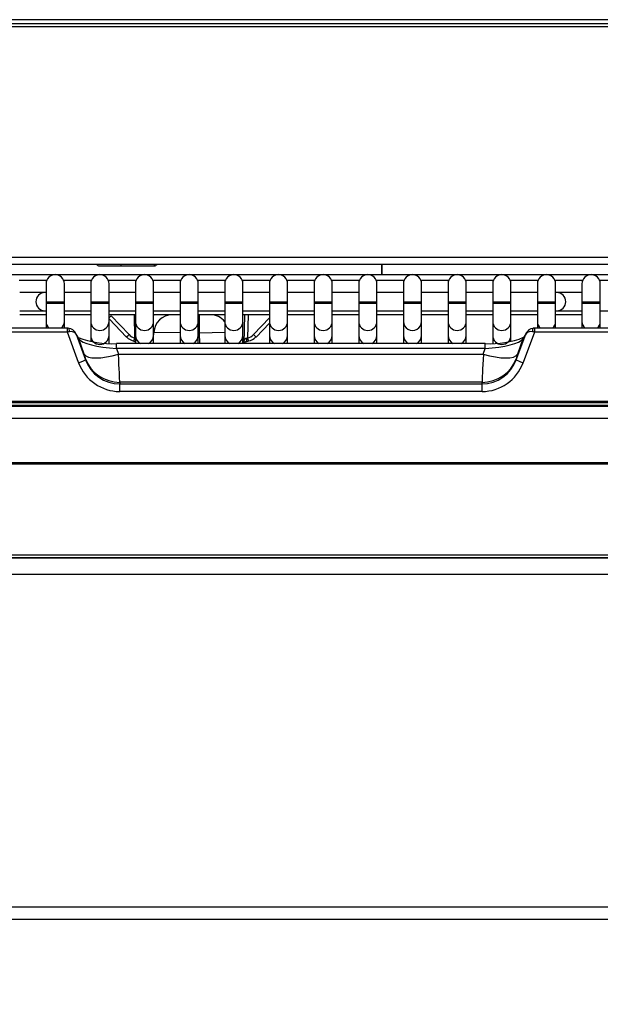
# Model space of a CAD drawing. Header units: millimetres. Extents: x 14 to 274, y 0 to 191.
# Tile 25 of 59: x 67 to 75, y 126 to 139. Entities that reach past the tile are written whole.
import ezdxf
from ezdxf.enums import TextEntityAlignment as Align

# ---------------------------------------------------------------- set-up
doc = ezdxf.new("R2010")
doc.units = ezdxf.units.MM
doc.layers.add('134.136_BW4_CTM-', color=7, linetype='Continuous')
doc.layers.add('Standard', color=7, linetype='Continuous')
doc.styles.add('SEACAD_Arial', font='arial.ttf')
doc.dimstyles.new('ISO', dxfattribs={"dimtxt": 3, "dimasz": 3, "dimexe": 1.5, "dimexo": 1.5, "dimgap": 0.75, "dimtad": 1, "dimlfac": 10, "dimtxsty": 'SEACAD_Arial', "dimblk1": '_SE_FILLED', "dimblk2": '_SE_FILLED', "dimsah": 1, "dimcen": 1.5, "dimazin": 0, "dimtfac": 0.7, "dimtdec": 3, "dimtmove": 0, "dimatfit": 3, "dimfxl": 1, "dimarcsym": 0})

# ---------------------------------------------------------------- blocks, each defined once
blk = doc.blocks.new('SE1')
at = {"layer": '134.136_BW4_CTM-', "color": 7, "linetype": 'Continuous'}
for p, q in [((58.436, 13.069), (29.681, 13.069)), ((29.912, 13.019), (58.205, 13.019)), ((58.205, 12.97), (29.912, 12.97)), ((58.705, 9.72), (29.412, 9.72)), ((29.454, 9.818), (58.663, 9.818)), ((41.599, 9.7), (41.599, 9.72)), ((42.049, 9.72), (42.049, 9.7)), ((45.16, 9.72), (45.16, 9.58)), ((45.17, 9.58), (45.17, 9.72)), ((39.204, 9.58), (58.349, 9.58)), ((41.299, 9.7), (41.599, 9.7)), ((41.599, 9.7), (42.049, 9.7)), ((40.58, 9.501), (40.2, 9.501)), ((40.57, 9.454), (40.57, 9.204)), ((41.191, 9.501), (40.811, 9.501)), ((40.82, 9.204), (40.82, 9.454)), ((41.181, 9.454), (41.181, 9.204)), ((41.802, 9.501), (41.422, 9.501)), ((41.431, 9.204), (41.431, 9.454)), ((41.792, 9.454), (41.792, 9.204)), ((42.413, 9.501), (42.033, 9.501)), ((42.042, 9.204), (42.042, 9.454)), ((42.403, 9.454), (42.403, 9.204)), ((43.024, 9.501), (42.644, 9.501)), ((42.653, 9.204), (42.653, 9.454)), ((43.014, 9.454), (43.014, 9.204)), ((43.635, 9.501), (43.255, 9.501)), ((43.264, 9.204), (43.264, 9.454)), ((43.625, 9.454), (43.625, 9.204)), ((44.246, 9.501), (43.866, 9.501)), ((43.875, 9.204), (43.875, 9.454)), ((44.236, 9.454), (44.236, 9.204)), ((44.857, 9.501), (44.477, 9.501)), ((44.486, 9.204), (44.486, 9.454)), ((44.847, 9.454), (44.847, 9.204)), ((45.468, 9.501), (45.088, 9.501)), ((45.097, 9.204), (45.097, 9.454)), ((45.458, 9.454), (45.458, 9.204)), ((46.079, 9.501), (45.699, 9.501)), ((45.708, 9.204), (45.708, 9.454)), ((46.069, 9.454), (46.069, 9.204)), ((46.69, 9.501), (46.31, 9.501)), ((46.319, 9.204), (46.319, 9.454)), ((46.68, 9.454), (46.68, 9.204)), ((47.301, 9.501), (46.921, 9.501)), ((46.93, 9.204), (46.93, 9.454)), ((47.291, 9.454), (47.291, 9.204)), ((47.912, 9.501), (47.532, 9.501)), ((47.541, 9.204), (47.541, 9.454)), ((47.902, 9.454), (47.902, 9.204)), ((48.523, 9.501), (48.143, 9.501)), ((48.152, 9.204), (48.152, 9.454)), ((40.555, 9.334), (40.209, 9.334)), ((40.57, 9.334), (40.555, 9.334)), ((41.181, 9.334), (40.82, 9.334)), ((41.792, 9.334), (41.431, 9.334)), ((42.403, 9.334), (42.042, 9.334)), ((43.014, 9.334), (42.653, 9.334)), ((43.625, 9.334), (43.264, 9.334)), ((44.236, 9.334), (43.875, 9.334)), ((44.847, 9.334), (44.486, 9.334)), ((45.458, 9.334), (45.097, 9.334)), ((46.069, 9.334), (45.708, 9.334)), ((46.68, 9.334), (46.319, 9.334)), ((47.291, 9.334), (46.93, 9.334)), ((47.555, 9.334), (47.541, 9.334)), ((47.902, 9.334), (47.555, 9.334)), ((40.82, 9.204), (40.57, 9.204)), ((40.57, 9.204), (40.57, 9.184)), ((40.82, 9.184), (40.57, 9.184)), ((40.57, 9.184), (40.57, 8.938)), ((40.82, 9.184), (40.82, 9.204)), ((40.82, 8.938), (40.82, 9.184)), ((41.431, 9.204), (41.181, 9.204)), ((41.181, 9.204), (41.181, 9.184)), ((41.431, 9.184), (41.181, 9.184)), ((41.181, 9.184), (41.181, 8.938)), ((41.431, 9.184), (41.431, 9.204)), ((41.431, 8.938), (41.431, 9.184)), ((42.042, 9.204), (41.792, 9.204)), ((41.792, 9.204), (41.792, 9.184)), ((42.042, 9.184), (41.792, 9.184)), ((41.792, 9.184), (41.792, 8.938)), ((42.042, 9.184), (42.042, 9.204)), ((42.042, 8.938), (42.042, 9.184)), ((42.653, 9.204), (42.403, 9.204)), ((42.403, 9.204), (42.403, 9.184)), ((42.653, 9.184), (42.403, 9.184)), ((42.403, 9.184), (42.403, 8.938)), ((42.653, 9.184), (42.653, 9.204)), ((42.653, 8.938), (42.653, 9.184)), ((43.264, 9.204), (43.014, 9.204)), ((43.014, 9.204), (43.014, 9.184)), ((43.264, 9.184), (43.014, 9.184)), ((43.014, 9.184), (43.014, 8.938)), ((43.264, 9.184), (43.264, 9.204)), ((43.264, 8.938), (43.264, 9.184)), ((43.875, 9.204), (43.625, 9.204)), ((43.625, 9.204), (43.625, 9.184)), ((43.875, 9.184), (43.625, 9.184)), ((43.625, 9.184), (43.625, 8.938)), ((43.875, 9.184), (43.875, 9.204)), ((43.875, 8.938), (43.875, 9.184)), ((44.486, 9.204), (44.236, 9.204)), ((44.236, 9.204), (44.236, 9.184)), ((44.486, 9.184), (44.236, 9.184)), ((44.236, 9.184), (44.236, 8.938)), ((44.486, 9.184), (44.486, 9.204)), ((44.486, 8.938), (44.486, 9.184)), ((45.097, 9.204), (44.847, 9.204)), ((44.847, 9.204), (44.847, 9.184)), ((45.097, 9.184), (44.847, 9.184)), ((44.847, 9.184), (44.847, 8.938)), ((45.097, 9.184), (45.097, 9.204)), ((45.097, 8.938), (45.097, 9.184)), ((45.708, 9.204), (45.458, 9.204)), ((45.458, 9.204), (45.458, 9.184)), ((45.708, 9.184), (45.458, 9.184)), ((45.458, 9.184), (45.458, 8.938)), ((45.708, 9.184), (45.708, 9.204)), ((45.708, 8.938), (45.708, 9.184)), ((46.319, 9.204), (46.069, 9.204)), ((46.069, 9.204), (46.069, 9.184)), ((46.319, 9.184), (46.069, 9.184)), ((46.069, 9.184), (46.069, 8.938)), ((46.319, 9.184), (46.319, 9.204)), ((46.319, 8.938), (46.319, 9.184)), ((46.93, 9.204), (46.68, 9.204)), ((46.68, 9.204), (46.68, 9.184)), ((46.93, 9.184), (46.68, 9.184)), ((46.68, 9.184), (46.68, 8.938)), ((46.93, 9.184), (46.93, 9.204)), ((46.93, 8.938), (46.93, 9.184)), ((47.541, 9.204), (47.291, 9.204)), ((47.291, 9.204), (47.291, 9.184)), ((47.541, 9.184), (47.291, 9.184)), ((47.291, 9.184), (47.291, 8.938)), ((47.541, 9.184), (47.541, 9.204)), ((47.541, 8.938), (47.541, 9.184)), ((48.152, 9.204), (47.902, 9.204)), ((47.902, 9.204), (47.902, 9.184)), ((48.152, 9.184), (47.902, 9.184)), ((47.902, 9.184), (47.902, 8.938)), ((48.152, 9.184), (48.152, 9.204)), ((48.152, 8.938), (48.152, 9.184)), ((40.209, 9.084), (40.555, 9.084)), ((40.555, 9.084), (40.57, 9.084)), ((40.82, 9.084), (41.181, 9.084)), ((41.431, 9.084), (41.792, 9.084)), ((42.042, 9.084), (42.403, 9.084)), ((42.653, 9.084), (43.014, 9.084)), ((43.264, 9.084), (43.625, 9.084)), ((43.875, 9.084), (44.236, 9.084)), ((44.486, 9.084), (44.847, 9.084)), ((45.097, 9.084), (45.458, 9.084)), ((45.708, 9.084), (46.069, 9.084)), ((46.319, 9.084), (46.68, 9.084)), ((46.93, 9.084), (47.291, 9.084)), ((47.541, 9.084), (47.555, 9.084)), ((47.555, 9.084), (47.902, 9.084)), ((48.152, 9.084), (48.513, 9.084)), ((40.57, 9.03), (40.209, 9.03)), ((40.57, 8.938), (40.57, 8.846)), ((41.181, 9.03), (40.82, 9.03)), ((40.82, 8.846), (40.82, 8.938)), ((41.181, 8.938), (41.181, 8.746)), ((41.792, 9.03), (41.431, 9.03)), ((41.431, 8.974), (41.669, 8.725)), ((41.431, 8.746), (41.431, 8.938)), ((41.459, 9.015), (41.705, 8.758)), ((41.784, 8.714), (41.779, 9.03)), ((41.792, 8.938), (41.792, 8.746)), ((42.403, 9.03), (42.042, 9.03)), ((42.042, 8.746), (42.042, 8.938)), ((42.403, 8.938), (42.403, 8.746)), ((43.014, 9.03), (42.653, 9.03)), ((42.653, 8.746), (42.653, 8.938)), ((42.667, 8.78), (42.667, 9.03)), ((43.014, 8.938), (43.014, 8.746)), ((43.625, 9.03), (43.264, 9.03)), ((43.264, 8.746), (43.264, 8.938)), ((43.283, 9.03), (43.276, 8.635)), ((43.333, 9.03), (43.328, 8.714)), ((43.407, 8.758), (43.625, 8.987)), ((43.443, 8.725), (43.625, 8.916)), ((43.625, 8.938), (43.625, 8.746)), ((44.236, 9.03), (43.875, 9.03)), ((43.875, 8.746), (43.875, 8.938)), ((44.236, 8.938), (44.236, 8.746)), ((44.847, 9.03), (44.486, 9.03)), ((44.486, 8.746), (44.486, 8.938)), ((44.847, 8.938), (44.847, 8.746)), ((45.458, 9.03), (45.097, 9.03)), ((45.097, 8.746), (45.097, 8.938)), ((45.458, 8.938), (45.458, 8.746)), ((46.069, 9.03), (45.708, 9.03)), ((45.708, 8.746), (45.708, 8.938)), ((46.069, 8.938), (46.069, 8.746)), ((46.68, 9.03), (46.319, 9.03)), ((46.319, 8.746), (46.319, 8.938)), ((46.68, 8.938), (46.68, 8.746)), ((47.291, 9.03), (46.93, 9.03)), ((46.93, 8.746), (46.93, 8.938)), ((47.291, 8.938), (47.291, 8.846)), ((47.902, 9.03), (47.541, 9.03)), ((47.541, 8.846), (47.541, 8.938)), ((47.902, 8.938), (47.902, 8.846)), ((48.152, 8.846), (48.152, 8.938)), ((40.861, 8.846), (28.371, 8.846)), ((40.861, 8.793), (28.371, 8.793)), ((40.861, 8.793), (40.861, 8.846)), ((41.015, 8.374), (40.861, 8.793)), ((41.012, 8.716), (40.97, 8.785)), ((41.02, 8.698), (40.98, 8.764)), ((40.98, 8.764), (41.109, 8.413)), ((42.042, 8.789), (42.045, 8.789)), ((42.042, 8.712), (42.045, 8.789)), ((42.403, 8.781), (42.045, 8.789)), ((42.667, 8.78), (42.653, 8.78)), ((43.014, 8.788), (42.667, 8.78)), ((42.672, 8.635), (42.667, 8.78)), ((47.003, 8.413), (47.132, 8.764)), ((47.132, 8.764), (47.092, 8.698)), ((47.251, 8.793), (47.097, 8.374)), ((47.142, 8.785), (47.1, 8.716)), ((47.251, 8.846), (47.251, 8.793)), ((59.741, 8.846), (47.251, 8.846)), ((59.741, 8.793), (47.251, 8.793)), ((41.091, 8.491), (41.02, 8.698)), ((41.181, 8.746), (41.181, 8.666)), ((41.431, 8.641), (41.431, 8.746)), ((41.533, 8.569), (41.533, 8.635)), ((46.579, 8.635), (41.533, 8.635)), ((41.792, 8.712), (41.784, 8.714)), ((41.792, 8.746), (41.792, 8.635)), ((42.042, 8.635), (42.042, 8.746)), ((42.403, 8.746), (42.403, 8.635)), ((42.653, 8.635), (42.653, 8.746)), ((43.014, 8.746), (43.014, 8.635)), ((43.264, 8.635), (43.264, 8.746)), ((43.315, 8.71), (43.328, 8.714)), ((43.625, 8.746), (43.625, 8.635)), ((43.875, 8.635), (43.875, 8.746)), ((44.236, 8.746), (44.236, 8.635)), ((44.486, 8.635), (44.486, 8.746)), ((44.847, 8.746), (44.847, 8.635)), ((45.097, 8.635), (45.097, 8.746)), ((45.458, 8.746), (45.458, 8.635)), ((45.708, 8.635), (45.708, 8.746)), ((46.069, 8.746), (46.069, 8.635)), ((46.319, 8.635), (46.319, 8.746)), ((46.579, 8.569), (46.579, 8.635)), ((46.68, 8.746), (46.68, 8.641)), ((46.93, 8.666), (46.93, 8.746)), ((47.092, 8.698), (47.021, 8.491)), ((46.579, 8.569), (41.533, 8.569)), ((41.533, 8.569), (41.56, 8.491)), ((46.552, 8.491), (46.579, 8.569)), ((41.109, 8.413), (41.109, 8.426)), ((41.56, 8.491), (46.552, 8.491)), ((47.003, 8.426), (47.003, 8.413)), ((46.534, 8.105), (41.578, 8.105)), ((41.578, 8.105), (41.578, 8.083)), ((46.534, 8.083), (46.534, 8.105)), ((41.578, 8.083), (46.534, 8.083)), ((41.578, 7.98), (41.578, 8.083)), ((46.534, 7.98), (41.578, 7.98)), ((46.534, 7.98), (46.534, 8.083)), ((60.006, 7.842), (28.106, 7.842)), ((28.106, 7.829), (60.006, 7.829)), ((60.006, 7.786), (28.106, 7.786)), ((28.237, 7.777), (59.875, 7.777)), ((28.237, 7.777), (59.875, 7.777)), ((55.988, 7.61), (32.119, 7.61)), ((29.761, 7.009), (58.351, 7.009)), ((58.351, 6.983), (29.761, 6.983)), ((28.106, 5.744), (60.006, 5.744)), ((60.006, 5.7), (28.106, 5.7)), ((28.341, 5.7), (59.812, 5.7)), ((59.877, 5.475), (28.276, 5.475)), ((28.276, 0.926), (59.877, 0.926)), ((59.796, 0.75), (28.357, 0.75))]:
    blk.add_line(p, q, dxfattribs=at)
for centre, radius, start, end in [((41.299, 9.75), 0.05, 216.8699, 270), ((42.049, 9.75), 0.05, 270, 323.1301), ((40.695, 9.454), 0.125, 0, 180), ((41.306, 9.454), 0.125, 0, 180), ((41.917, 9.454), 0.125, 0, 180), ((42.528, 9.454), 0.125, 0, 180), ((43.139, 9.454), 0.125, 0, 180), ((43.75, 9.454), 0.125, 0, 180), ((44.361, 9.454), 0.125, 0, 180), ((44.972, 9.454), 0.125, 0, 180), ((45.583, 9.454), 0.125, 0, 180), ((46.194, 9.454), 0.125, 0, 180), ((46.805, 9.454), 0.125, 0, 180), ((47.416, 9.454), 0.125, 0, 180), ((48.027, 9.454), 0.125, 0, 180), ((40.555, 9.209), 0.125, 90, 270), ((47.555, 9.209), 0.125, 270, 90), ((42.295, 8.78), 0.35, 134.4153, 136.1844), ((42.295, 8.78), 0.25, 90, 177.9924), ((42.817, 8.78), 0.25, 37.8808, 90), ((40.859, 8.539), 0.307, 86.268, 89.702), ((47.253, 8.539), 0.307, 90.2991, 93.7309), ((41.464, 9.863), 1.23, 248.2599, 273.2155), ((41.832, 8.966), 0.305, 257.8256, 262.461), ((43.278, 8.913), 0.252, 275.2331, 283.4091), ((46.65, 9.865), 1.231, 266.7286, 291.6429)]:
    blk.add_arc(centre, radius, start, end, dxfattribs=at)
for centre, major_axis, ratio, start_param, end_param in [((40.695, 8.938), (0.125, 0), 0.984808, 3.141593, 3.980629), ((40.695, 8.938), (0.125, 0), 0.984808, 5.444149, 6.283185), ((41.306, 8.938), (0.125, 0), 0.984808, 3.141593, 6.283185), ((41.459, 9.017), (0.0361, 0.0346), 0.025227, 3.80761, 4.688263), ((41.917, 8.938), (0.125, 0), 0.984808, 3.141593, 6.283185), ((42.528, 8.938), (0.125, 0), 0.984808, 3.141593, 6.283185), ((43.139, 8.938), (0.125, 0), 0.984808, 3.141593, 6.283185), ((43.75, 8.938), (0.125, 0), 0.984808, 3.141593, 6.283185), ((44.361, 8.938), (0.125, 0), 0.984808, 3.141593, 6.283185), ((44.972, 8.938), (0.125, 0), 0.984808, 3.141593, 6.283185), ((45.583, 8.938), (-0.125, 0), 0.984808, 0, 3.141593), ((46.194, 8.938), (0.125, 0), 0.984808, 3.141593, 6.283185), ((46.805, 8.938), (0.125, 0), 0.984808, 3.141593, 6.283185), ((47.416, 8.938), (0.125, 0), 0.984808, 3.141593, 3.980629), ((47.416, 8.938), (0.125, 0), 0.984808, 5.444149, 6.283185), ((48.027, 8.938), (0.125, 0), 0.984808, 3.141593, 3.980629), ((48.027, 8.938), (0.125, 0), 0.984808, 5.444149, 6.283185), ((40.867, 8.782), (-0.1, -0.017), 0.1163, 4.474619, 4.752483), ((40.886, 8.73), (0.048, -0.106), 0.855572, 1.506519, 2.757114), ((40.876, 8.795), (-0.0035, -0.0499), 0.2542, 1.633039, 3.142123), ((40.886, 8.73), (0.0964, 0.0274), 0.658931, 0.110532, 1.361128), ((47.226, 8.73), (0.048, 0.106), 0.855572, 0.384478, 1.635074), ((47.226, 8.73), (-0.0964, 0.0274), 0.658931, 4.922058, 6.172653), ((47.236, 8.795), (0.0035, -0.0499), 0.2542, 3.141968, 4.650146), ((47.245, 8.782), (0.1, -0.017), 0.1163, 1.530703, 1.808566), ((40.926, 8.664), (-0.0856, -0.0517), 0.954308, 2.938383, 3.141593), ((41.549, 8.691), (-0.535, 0.026), 0.228436, 0.154262, 1.550526), ((41.306, 8.746), (0.125, 0), 0.984808, 3.141593, 6.283185), ((41.705, 8.76), (0.0361, 0.0346), 0.025227, 3.141593, 4.688263), ((41.809, 8.876), (0.008, -0.208), 0.960691, 5.476739, 6.073037), ((41.809, 8.875), (0.006, -0.163), 0.920964, 5.478576, 6.074874), ((41.784, 8.716), (0.0093, 0.0491), 0.006512, 3.147875, 4.678095), ((41.784, 8.716), (0.0093, 0.0491), 0.006512, 2.714757, 3.147875), ((41.917, 8.746), (0.125, 0), 0.984808, 3.141593, 4.258948), ((41.917, 8.746), (0.125, 0), 0.984808, 5.16583, 6.283185), ((42.528, 8.746), (0.125, 0), 0.984808, 3.141593, 4.258948), ((42.528, 8.746), (0.125, 0), 0.984808, 5.16583, 6.283185), ((43.139, 8.746), (0.125, 0), 0.984808, 3.141593, 4.258948), ((43.139, 8.746), (0.125, 0), 0.984808, 5.16583, 6.283185), ((43.327, 8.668), (-0.0497, -0.0067), 0.878839, 4.840372, 6.148964), ((43.302, 8.712), (-0.0061, 0.0496), 0.252615, 3.151849, 4.642916), ((43.303, 8.875), (-0.006, -0.163), 0.920964, 0.208311, 0.80461), ((43.328, 8.716), (-0.0093, 0.0491), 0.006512, 1.60509, 3.10674), ((43.303, 8.876), (-0.008, -0.208), 0.960691, 0.210148, 0.806447), ((43.328, 8.716), (-0.0093, 0.0491), 0.006512, 3.10674, 3.568428), ((43.407, 8.76), (-0.0361, 0.0346), 0.025227, 1.594922, 3.141593), ((43.75, 8.746), (0.125, 0), 0.984808, 3.141593, 4.258948), ((43.75, 8.746), (0.125, 0), 0.984808, 5.16583, 6.283185), ((44.361, 8.746), (0.125, 0), 0.984808, 3.141593, 4.258948), ((44.361, 8.746), (0.125, 0), 0.984808, 5.16583, 6.283185), ((44.972, 8.746), (0.125, 0), 0.984808, 3.141593, 4.258948), ((44.972, 8.746), (0.125, 0), 0.984808, 5.16583, 6.283185), ((45.583, 8.746), (0.125, 0), 0.984808, 3.141593, 4.258948), ((45.583, 8.746), (0.125, 0), 0.984808, 5.16583, 6.283185), ((46.194, 8.746), (0.125, 0), 0.984808, 3.141593, 4.258948), ((46.194, 8.746), (0.125, 0), 0.984808, 5.16583, 6.283185), ((46.563, 8.691), (0.535, 0.026), 0.228436, 4.73266, 6.128923), ((46.805, 8.746), (0.125, 0), 0.984808, 3.141593, 6.283185), ((47.186, 8.664), (0.0856, -0.0517), 0.954308, 3.141593, 3.344803), ((41.015, 8.379), (-0.0938, -0.0345), 0.049122, 1.552717, 3.081176), ((41.578, 8.583), (0, -0.604), 0.993908, 5.067075, 6.283185), ((41.56, 8.662), (-0.473, -0.162), 0.325679, 0.063828, 1.460092), ((41.072, 8.525), (0.0366, -0.1), 0.056736, 0.153767, 1.200965), ((41.578, 8.597), (-0.5, 0), 0.984808, 0.354686, 1.570796), ((41.578, 8.589), (0, 0.505), 0.989714, 1.925483, 3.141593), ((41.541, 8.696), (0.036, -0.6), 0.010679, 0.173884, 1.221081), ((46.571, 8.696), (-0.036, -0.6), 0.010679, -1.221081, -0.173884), ((46.534, 8.597), (0.5, 0), 0.984808, 4.712389, 5.928499), ((46.534, 8.589), (0, -0.505), 0.989714, 0, 1.21611), ((46.534, 8.583), (0, 0.604), 0.993908, 3.141593, 4.357703), ((46.552, 8.662), (0.473, -0.162), 0.325679, 4.823094, 6.219357), ((47.04, 8.525), (-0.0366, -0.1), 0.056736, -1.200965, -0.153767), ((47.097, 8.379), (0.0938, -0.0345), 0.049122, 3.20201, 4.730469)]:
    blk.add_ellipse(centre, major_axis=major_axis, ratio=ratio, start_param=start_param, end_param=end_param, dxfattribs=at)
blk.add_open_spline([(43.279, 8.655), (43.281, 8.656), (43.286, 8.658), (43.296, 8.661), (43.305, 8.662), (43.308, 8.662)], degree=3, knots=[0, 0, 0, 0, 0.236057, 0.751746, 1, 1, 1, 1], dxfattribs=at)
blk = doc.blocks.new('DMBLK11')
at = {"layer": 'Standard', "linetype": 'Continuous'}
for points in [[(30.044, 109.772), (30.044, 110.772), (27.044, 110.272)], [(84.044, 109.772), (87.044, 110.272), (84.044, 110.772)]]:
    blk.add_hatch(color=7, dxfattribs=at).paths.add_polyline_path(points)
at = {"layer": 'Standard', "color": 7, "linetype": 'Continuous'}
for p, q in [((27.044, 134.684), (27.044, 108.772)), ((87.044, 130.654), (87.044, 108.772)), ((27.044, 110.272), (87.044, 110.272))]:
    blk.add_line(p, q, dxfattribs=at)
at = {"layer": 'Standard', "color": 7, "linetype": 'Continuous', "style": 'SEACAD_Arial'}
blk.add_text('600', height=3, dxfattribs=at).set_placement((53.522, 114.022), align=Align.TOP_LEFT)
blk = doc.blocks.new('_SE_FILLED')
at = {"color": 0}
blk.add_line((0, 0), (-1, 0), dxfattribs=at)
blk.add_solid([(0, 0), (-1, -0.1665), (-1, 0.1665), (0, 0)], dxfattribs=at)

msp = doc.modelspace()

# ---------------------------------------------------------------- block references
at = {"layer": 'Standard', "color": 7}
msp.add_blockref('SE1', (26.9776, 126.334), dxfattribs=at)

# ---------------------------------------------------------------- dimensions: what is measured, and where the dimension line sits
at = {"layer": 'Standard', "color": 7, "linetype": 'Continuous'}
dim = msp.add_linear_dim(base=(87.0436, 110.2725), p1=(27.0436, 136.184), p2=(87.0436, 132.154), text='\\A1;<>', dimstyle='ISO', dxfattribs=at)
dim.commit()
dim.dimension.update_dxf_attribs({"geometry": 'DMBLK11', "text_midpoint": (57.0436, 110.2725), "dimtype": 160})

doc.saveas('drawing.dxf')
